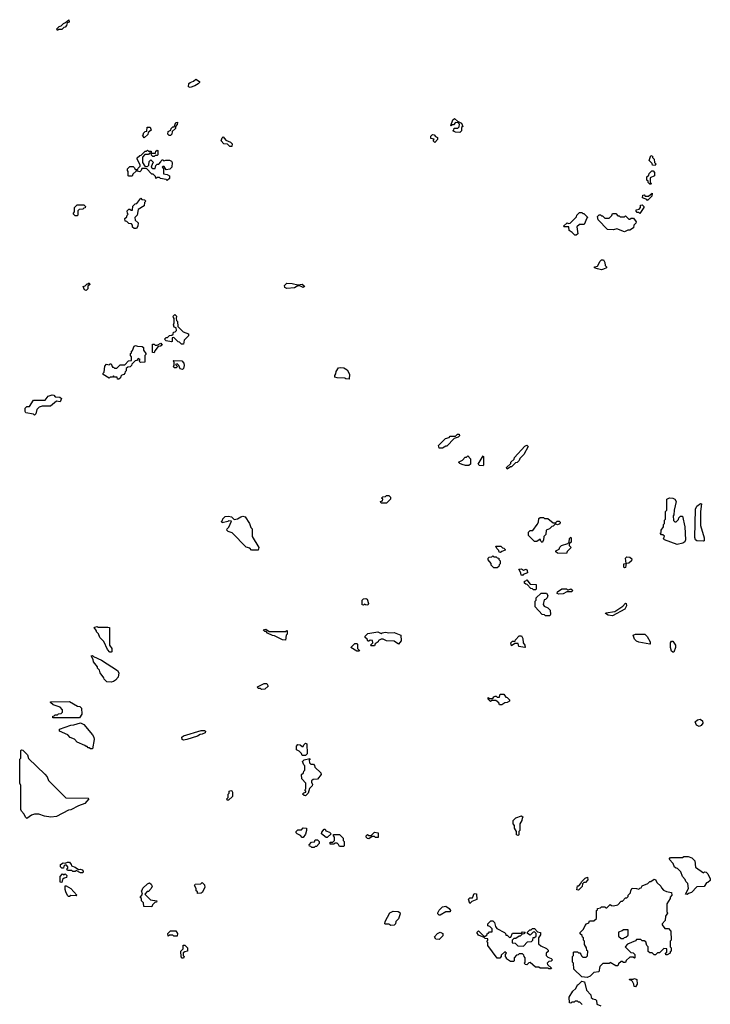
# Model space of a CAD drawing. Extents: x 2708302 to 2968450, y 494490 to 722710.
# Tile 40 of 256: x 2770560 to 2776858, y 626540 to 635518. Entities that reach past the tile are written whole.
import ezdxf

# ---------------------------------------------------------------- set-up
doc = ezdxf.new("R2010")
doc.units = 0

msp = doc.modelspace()

# ---------------------------------------------------------------- linework, layer by layer
at = {"layer": '0CON20XD'}
for points in [[(2770905, 635420), (2770900, 635435), (2770920, 635455), (2770938.3, 635461.7), (2770960, 635485), (2770978.3, 635491.7), (2771008.3, 635518.3), (2771010, 635495), (2770991.7, 635488.3), (2770987.5, 635465), (2770975, 635450), (2770961.7, 635448.3), (2770945, 635430), (2770915, 635430), (2770905, 635420)], [(2772115, 634900), (2772100, 634905), (2772103.8, 634935), (2772115, 634946.7), (2772143.6, 634956.4), (2772165, 634977.5), (2772200, 634955), (2772200, 634945), (2772187, 634933), (2772157.5, 634915), (2772115, 634900)], [(2774575, 634490), (2774535, 634492.5), (2774510, 634505), (2774518.3, 634511.7), (2774521.7, 634528.3), (2774555, 634530), (2774568.3, 634541.7), (2774570, 634565), (2774558.3, 634578.3), (2774535, 634580), (2774515, 634560), (2774505, 634560), (2774495, 634550), (2774490, 634555), (2774510, 634605), (2774525, 634617.5), (2774551.7, 634591.7), (2774590, 634575), (2774600, 634545), (2774590, 634535), (2774590, 634505), (2774575, 634490)], [(2771695, 634440), (2771680, 634465), (2771688.3, 634471.7), (2771690, 634485), (2771705, 634500), (2771718.3, 634501.7), (2771721.7, 634538.3), (2771748.3, 634538.3), (2771758.3, 634511.7), (2771731.7, 634488.3), (2771728.3, 634471.7), (2771695, 634440)], [(2771935, 634462.5), (2771923, 634463), (2771910, 634475), (2771915, 634500), (2771938.3, 634511.7), (2771940, 634525), (2771955, 634540), (2771968.3, 634541.7), (2771985, 634580), (2772000, 634585), (2771996.1, 634563.9), (2771980, 634545), (2771980, 634525), (2771951.7, 634498.3), (2771947.5, 634475), (2771935, 634462.5)], [(2772475, 634362.5), (2772455, 634382.5), (2772422.5, 634385), (2772396.7, 634415), (2772405, 634440), (2772415, 634450), (2772440, 634420), (2772483, 634403), (2772497.5, 634385), (2772495, 634363.3), (2772475, 634362.5)], [(2774345, 634400), (2774330, 634415), (2774338.3, 634428.3), (2774310, 634435), (2774310, 634455), (2774325, 634470), (2774338.3, 634468.3), (2774351.7, 634451.7), (2774370, 634445), (2774370, 634425), (2774345, 634400)], [(2771905, 634052.5), (2771895, 634060), (2771845, 634070), (2771835, 634080), (2771815, 634080), (2771801.7, 634071.7), (2771798.3, 634088.3), (2771778.3, 634108.3), (2771765, 634110), (2771715, 634160), (2771675, 634160), (2771668.3, 634141.7), (2771655, 634130), (2771625, 634140), (2771591.7, 634108.3), (2771585, 634090), (2771555, 634090), (2771550, 634095), (2771550, 634135), (2771543, 634143), (2771543, 634157), (2771565, 634180), (2771595, 634180), (2771608.3, 634168.3), (2771611.7, 634151.7), (2771638.3, 634151.7), (2771640, 634165), (2771658.3, 634181.7), (2771660, 634195), (2771630, 634245), (2771631.7, 634258.3), (2771655, 634280), (2771668.3, 634281.7), (2771705, 634320), (2771715, 634320), (2771725, 634330), (2771735, 634320), (2771758.3, 634318.3), (2771760, 634300), (2771798.3, 634301.7), (2771801.7, 634318.3), (2771815, 634330), (2771820, 634325), (2771820, 634285), (2771815, 634280), (2771795, 634280), (2771785, 634270), (2771775, 634270), (2771761.7, 634281.7), (2771760, 634300), (2771745, 634300), (2771735, 634290), (2771701.7, 634288.3), (2771680, 634265), (2771680, 634215), (2771701.7, 634181.7), (2771725, 634180), (2771738.3, 634191.7), (2771740, 634225), (2771755, 634240), (2771780, 634215), (2771771.7, 634208.3), (2771760, 634175), (2771775, 634160), (2771795, 634160), (2771801.7, 634188.3), (2771815, 634200), (2771828.3, 634201.7), (2771848.3, 634221.7), (2771855, 634240), (2771865, 634240), (2771875, 634230), (2771892.5, 634237.5), (2771925, 634237.5), (2771945, 634227.5), (2771950, 634215), (2771947.5, 634175), (2771930, 634155), (2771895, 634150), (2771878.3, 634178.3), (2771865, 634180), (2771860, 634175), (2771870, 634165), (2771871.7, 634111.7), (2771905, 634107.5), (2771926.7, 634095), (2771925, 634070), (2771905, 634052.5)], [(2776355, 634190), (2776331.7, 634191.7), (2776328.3, 634208.3), (2776300, 634235), (2776315, 634280), (2776330, 634275), (2776331.7, 634261.7), (2776347, 634247), (2776350, 634215), (2776360, 634205), (2776355, 634190)], [(2776315, 634020), (2776305, 634020), (2776290, 634035), (2776290, 634045), (2776280, 634055), (2776280, 634085), (2776298.3, 634101.7), (2776300, 634115), (2776311.7, 634128.3), (2776325, 634140), (2776335, 634140), (2776350, 634125), (2776350, 634095), (2776310, 634075), (2776310, 634035), (2776320, 634025), (2776315, 634020)], [(2771625, 633613.3), (2771605, 633613.3), (2771590, 633625), (2771590, 633645), (2771578.3, 633658.3), (2771555, 633660), (2771538.3, 633678.3), (2771521.7, 633681.7), (2771520, 633705), (2771538.3, 633721.7), (2771540, 633735), (2771550, 633745), (2771542.5, 633752.5), (2771540, 633775), (2771555, 633790), (2771565, 633790), (2771575, 633780), (2771588.3, 633781.7), (2771591.7, 633818.3), (2771611.7, 633838.3), (2771628.3, 633841.7), (2771665, 633890), (2771675, 633880), (2771697, 633877), (2771710, 633865), (2771698.3, 633851.7), (2771695, 633820), (2771641.7, 633788.3), (2771630, 633735), (2771610, 633715), (2771611.7, 633691.7), (2771640, 633665), (2771637.5, 633635), (2771625, 633613.3)], [(2776285, 633870), (2776278.3, 633878.3), (2776240, 633895), (2776241.7, 633918.3), (2776255, 633920), (2776265, 633910), (2776295, 633910), (2776327, 633937), (2776325, 633910), (2776285, 633870)], [(2771085, 633730), (2771065, 633730), (2771050, 633745), (2771050, 633755), (2771060, 633765), (2771060, 633805), (2771085, 633830), (2771145, 633830), (2771160, 633815), (2771158.3, 633801.7), (2771145, 633800), (2771135, 633790), (2771101.7, 633788.3), (2771090, 633775), (2771090, 633735), (2771085, 633730)], [(2776215, 633750), (2776205, 633760), (2776191.7, 633761.7), (2776181.7, 633771.7), (2776180, 633785), (2776208.3, 633791.7), (2776220, 633805), (2776221.7, 633828.3), (2776235, 633830), (2776250, 633815), (2776250, 633805), (2776215, 633750)], [(2775635, 633552.5), (2775623, 633553), (2775598.3, 633578.3), (2775570, 633595), (2775568.3, 633628.3), (2775525, 633630), (2775520, 633635), (2775553, 633667), (2775565, 633660), (2775578.3, 633661.7), (2775638.3, 633721.7), (2775640, 633735), (2775665, 633760), (2775685, 633760), (2775695, 633750), (2775705, 633750), (2775740, 633715), (2775731.7, 633708.3), (2775708.3, 633651.7), (2775665, 633650), (2775641.7, 633628.3), (2775650, 633565), (2775635, 633552.5)], [(2776075, 633582.5), (2776005, 633610), (2775975, 633603.3), (2775920, 633605), (2775833.6, 633693.6), (2775830, 633725), (2775845, 633740), (2775855, 633740), (2775865, 633730), (2775875, 633730), (2775895, 633710), (2775935, 633710), (2775958.3, 633731.7), (2775965, 633750), (2775995, 633750), (2776015, 633730), (2776025, 633730), (2776035, 633720), (2776075, 633720), (2776085, 633730), (2776115, 633700), (2776125, 633700), (2776135, 633710), (2776158.3, 633708.3), (2776180, 633675), (2776178.3, 633661.7), (2776160, 633645), (2776158.3, 633621.7), (2776125, 633600), (2776105, 633600), (2776075, 633582.5)], [(2775865, 633237.5), (2775830, 633245), (2775800, 633255), (2775800, 633265), (2775828.3, 633271.7), (2775852.5, 633315), (2775865, 633327.5), (2775885, 633330), (2775896.7, 633305), (2775898.3, 633278.3), (2775910, 633265), (2775910, 633255), (2775885, 633243.3), (2775865, 633237.5)], [(2771165, 633050), (2771150, 633055), (2771140, 633085), (2771158.3, 633091.7), (2771175, 633110), (2771185, 633110), (2771195, 633120), (2771200, 633105), (2771181.7, 633088.3), (2771180, 633065), (2771165, 633050)], [(2772995, 633066.2), (2772976.7, 633075), (2772974.4, 633095), (2772995, 633116.7), (2773043.6, 633113.6), (2773095, 633100), (2773135, 633106.7), (2773155, 633090), (2773156.1, 633083.9), (2773145, 633077.5), (2773115, 633090), (2773095, 633090), (2773065, 633073.8), (2772995, 633066.2)], [(2772055, 632560), (2772035, 632560), (2772018.3, 632578.3), (2772005, 632580), (2771965, 632620), (2771951.7, 632618.3), (2771950, 632585), (2771945, 632580), (2771895, 632590), (2771880, 632605), (2771895, 632620), (2771908.3, 632621.7), (2771925, 632640), (2771948.3, 632641.7), (2771958.3, 632651.7), (2771961.7, 632668.3), (2771978.3, 632671.7), (2771990, 632685), (2771988.3, 632708.3), (2771970, 632715), (2771962.5, 632735), (2771970, 632755), (2771970, 632795), (2771961.7, 632801.7), (2771960, 632815), (2771975, 632830), (2771990, 632815), (2771987.5, 632795), (2771990, 632775), (2772000, 632765), (2772001.7, 632721.7), (2772051.7, 632671.7), (2772100, 632655), (2772100, 632635), (2772060, 632595), (2772055, 632560)], [(2771465, 632240), (2771451.7, 632241.7), (2771448.3, 632258.3), (2771425, 632260), (2771415, 632270), (2771405, 632260), (2771385, 632260), (2771375, 632250), (2771321.7, 632281.7), (2771320, 632295), (2771330, 632305), (2771335, 632360), (2771353, 632377), (2771375, 632370), (2771385, 632380), (2771395, 632380), (2771405, 632350), (2771415, 632350), (2771425, 632340), (2771445, 632340), (2771475, 632370), (2771518.3, 632371.7), (2771551.7, 632408.3), (2771578.3, 632411.7), (2771580, 632445), (2771570, 632455), (2771570, 632475), (2771578.3, 632481.7), (2771580, 632495), (2771588.3, 632501.7), (2771605, 632540), (2771615, 632547.5), (2771635, 632540), (2771678.3, 632538.3), (2771688.3, 632528.3), (2771690, 632505), (2771710, 632475), (2771710, 632465), (2771700, 632455), (2771700, 632395), (2771661.7, 632391.7), (2771650, 632405), (2771658.3, 632418.3), (2771641.7, 632428.3), (2771628.3, 632411.7), (2771611.7, 632408.3), (2771581.7, 632378.3), (2771580, 632365), (2771568.3, 632351.7), (2771545, 632350), (2771531.7, 632338.3), (2771530, 632315), (2771521.7, 632308.3), (2771520, 632295), (2771508.3, 632281.7), (2771491.7, 632278.3), (2771481.7, 632268.3), (2771478.3, 632251.7), (2771465, 632240)], [(2771785, 632480), (2771770, 632485), (2771771.7, 632558.3), (2771785, 632560), (2771795, 632550), (2771815, 632550), (2771848.3, 632568.3), (2771858.3, 632551.7), (2771845, 632540), (2771821.7, 632538.3), (2771791.7, 632498.3), (2771785, 632480)], [(2772045, 632327.5), (2772022.5, 632335), (2772010, 632365), (2771995, 632380), (2771980, 632375), (2772000, 632355), (2771987, 632343), (2771970, 632345), (2771963.3, 632355), (2771970, 632365), (2771970, 632395), (2771960, 632405), (2771965, 632410), (2772038.3, 632408.3), (2772055.9, 632385.9), (2772061.2, 632365), (2772053.6, 632336.4), (2772045, 632327.5)], [(2773565, 632240), (2773535, 632242.5), (2773525, 632250), (2773455, 632252.5), (2773435, 632260), (2773432.5, 632275), (2773441.7, 632288.3), (2773445, 632310), (2773466.7, 632343.3), (2773485, 632348), (2773515, 632344), (2773547.5, 632325), (2773567.5, 632285), (2773565, 632240)], [(2770695, 631912.5), (2770685, 631920), (2770615, 631932.5), (2770610, 631945), (2770610, 631975), (2770625, 631990), (2770648.3, 631991.7), (2770685, 632047.5), (2770791.7, 632048.3), (2770820, 632085), (2770855, 632096.7), (2770870, 632095), (2770885, 632080), (2770927, 632077), (2770940, 632065), (2770930, 632035), (2770895, 632040), (2770840, 631995), (2770766.1, 631993.9), (2770736.2, 631983.8), (2770717.5, 631962.5), (2770707.5, 631925), (2770695, 631912.5)], [(2774415, 631610), (2774385, 631612.5), (2774380, 631635), (2774441.7, 631698.3), (2774475, 631710), (2774485, 631720), (2774535, 631720), (2774551.7, 631738.3), (2774568.3, 631738.3), (2774570, 631725), (2774558.3, 631711.7), (2774521.7, 631698.3), (2774455, 631630), (2774445, 631630), (2774415, 631610)], [(2775005, 631420), (2775000, 631435), (2775038.3, 631471.7), (2775040, 631485), (2775068.3, 631511.7), (2775072.5, 631525), (2775165, 631630), (2775185, 631640), (2775196.2, 631625), (2775156.7, 631555), (2775121.7, 631518.3), (2775115, 631500), (2775095, 631480), (2775081.7, 631478.3), (2775045, 631440), (2775035, 631440), (2775005, 631420)], [(2774655, 631453.3), (2774623.9, 631453.9), (2774595, 631462.5), (2774575, 631470), (2774560, 631485), (2774598.3, 631501.7), (2774621.7, 631528.3), (2774635, 631530), (2774645, 631540), (2774670, 631515), (2774670, 631465), (2774655, 631453.3)], [(2774785, 631450), (2774753.6, 631453.6), (2774740, 631465), (2774785, 631540), (2774790, 631535), (2774790, 631455), (2774785, 631450)], [(2773905, 631110), (2773855, 631110), (2773850, 631125), (2773868.3, 631131.7), (2773870, 631145), (2773860, 631155), (2773871.7, 631168.3), (2773895, 631170), (2773905, 631180), (2773925, 631180), (2773940, 631165), (2773940, 631145), (2773905, 631110)], [(2776555, 630734.3), (2776440, 630775), (2776430, 630785), (2776438.3, 630808.3), (2776425, 630820), (2776411.7, 630821.7), (2776400, 630835), (2776408.3, 630841.7), (2776410, 630865), (2776430, 630895), (2776430, 630915), (2776440, 630925), (2776440, 630955), (2776450, 630965), (2776450, 631035), (2776460, 631045), (2776460, 631145), (2776485, 631157.5), (2776515, 631156.7), (2776535, 631147.5), (2776545.9, 631125.9), (2776527.5, 631045), (2776526.4, 631003.6), (2776520, 630995), (2776521.7, 630951.7), (2776535, 630940), (2776545, 630940), (2776568.3, 630961.7), (2776570, 630975), (2776585, 630990), (2776605, 630990), (2776626.2, 630895), (2776630, 630775), (2776623.9, 630756.1), (2776605.5, 630744.5), (2776555, 630734.3)], [(2776795, 630762.5), (2776735, 630766.2), (2776723.8, 630775), (2776716.1, 630796.1), (2776722, 631055), (2776735, 631083.8), (2776767, 631107), (2776776.2, 631105), (2776766.7, 631035), (2776767.5, 630905), (2776800, 630795), (2776800, 630765), (2776795, 630762.5)], [(2772735, 630680), (2772675, 630680), (2772658.3, 630698.3), (2772625, 630710), (2772498.3, 630838.3), (2772461.7, 630851.7), (2772450, 630865), (2772452.5, 630875), (2772468.3, 630891.7), (2772490, 630945), (2772465, 630950), (2772457, 630943), (2772405, 630930), (2772400, 630945), (2772408.3, 630951.7), (2772411.7, 630968.3), (2772433, 630987), (2772465, 630992.5), (2772490, 630985), (2772515, 630960), (2772545, 630966.2), (2772575, 630986), (2772595, 630991.2), (2772617.5, 630985), (2772656.7, 630925), (2772668.3, 630888.3), (2772680, 630875), (2772680, 630805), (2772740, 630705), (2772735, 630680)], [(2775325, 630750), (2775311.7, 630761.7), (2775305, 630780), (2775275, 630760), (2775255, 630760), (2775200, 630815), (2775200, 630845), (2775215, 630860), (2775238.3, 630861.7), (2775280, 630915), (2775290, 630935), (2775295, 630970), (2775305, 630980), (2775335, 630980), (2775345, 630970), (2775375, 630970), (2775425, 630930), (2775445, 630930), (2775460, 630945), (2775480, 630945), (2775487.5, 630935), (2775485, 630922.5), (2775465, 630913.3), (2775445, 630920), (2775425, 630900), (2775411.7, 630898.3), (2775390, 630875), (2775360, 630865), (2775357, 630823), (2775340, 630805), (2775337, 630773), (2775325, 630750)], [(2775545, 630650), (2775465, 630652.5), (2775450, 630665), (2775450, 630675), (2775478.3, 630691.7), (2775485, 630710), (2775500, 630725), (2775558.3, 630741.7), (2775570, 630755), (2775573, 630787), (2775585, 630800), (2775590, 630795), (2775590, 630755), (2775571.7, 630738.3), (2775570, 630725), (2775590, 630705), (2775551.7, 630668.3), (2775545, 630650)], [(2774945, 630660), (2774931.7, 630661.7), (2774928.3, 630678.3), (2774910, 630695), (2774901.7, 630718.3), (2774947, 630717), (2774961.7, 630701.7), (2774975, 630700), (2774988.3, 630688.3), (2774988.3, 630681.7), (2774955, 630670), (2774945, 630660)], [(2774915, 630520), (2774885, 630520), (2774860, 630545), (2774858.3, 630558.3), (2774833, 630593), (2774833, 630607), (2774841.7, 630618.3), (2774865, 630620), (2774875, 630630), (2774885, 630620), (2774905, 630620), (2774915, 630610), (2774928.3, 630608.3), (2774930, 630595), (2774940, 630585), (2774940, 630555), (2774931.7, 630548.3), (2774928.3, 630531.7), (2774915, 630520)], [(2776075, 630520), (2776070, 630525), (2776070, 630555), (2776090, 630560), (2776082.7, 630607.3), (2776095, 630620), (2776125, 630616), (2776141.7, 630601.7), (2776140, 630585), (2776115, 630564), (2776090, 630560), (2776085, 630523.3), (2776075, 630520)], [(2775145, 630450), (2775131.7, 630451.7), (2775130, 630475), (2775111.7, 630508.3), (2775135, 630510), (2775155, 630500), (2775177.5, 630507.5), (2775187, 630497), (2775190, 630475), (2775151.7, 630458.3), (2775145, 630450)], [(2775265, 630320), (2775245, 630320), (2775235, 630330), (2775221.7, 630331.7), (2775188.3, 630368.3), (2775175, 630370), (2775161.7, 630381.7), (2775161.7, 630398.3), (2775175, 630400), (2775185, 630410), (2775215, 630370), (2775268.3, 630368.3), (2775270, 630325), (2775265, 630320)], [(2775395, 630082.5), (2775355, 630082.5), (2775345, 630090), (2775323, 630093), (2775260, 630165), (2775260, 630215), (2775270, 630225), (2775270, 630245), (2775315, 630290), (2775365, 630290), (2775377, 630267), (2775370, 630245), (2775355, 630230), (2775341.7, 630228.3), (2775332.5, 630185), (2775341.7, 630171.7), (2775375, 630156.7), (2775396.7, 630135), (2775400, 630095), (2775395, 630082.5)], [(2775475, 630280), (2775462.5, 630285), (2775465, 630300), (2775505, 630327.5), (2775545, 630330), (2775555, 630320), (2775565, 630320), (2775585, 630330), (2775600, 630315), (2775595, 630300), (2775548.3, 630301.7), (2775515, 630282.5), (2775475, 630280)], [(2773735, 630180), (2773713, 630183), (2773705, 630190), (2773695, 630180), (2773681.7, 630181.7), (2773683.3, 630225), (2773695, 630237.5), (2773715, 630240), (2773727.5, 630235), (2773740, 630195), (2773735, 630180)], [(2775965, 630081.4), (2775927.3, 630087.3), (2775902.5, 630105), (2775905, 630110), (2775987.7, 630122.3), (2776058.8, 630171.2), (2776085, 630197.5), (2776090, 630195), (2776093.3, 630175), (2776077.7, 630142.3), (2775965, 630081.4)], [(2771395, 629750), (2771381.7, 629751.7), (2771360, 629775), (2771328.3, 629848.3), (2771290, 629885), (2771278.3, 629918.3), (2771260, 629935), (2771260, 629945), (2771240, 629975), (2771245, 629980), (2771265, 629986), (2771275, 629980), (2771365, 629980), (2771380, 629975), (2771380, 629815), (2771400, 629785), (2771400, 629755), (2771395, 629750)], [(2772985, 629860), (2772955, 629862.5), (2772885, 629900), (2772865, 629902.5), (2772820, 629925), (2772808.3, 629938.3), (2772795, 629940), (2772780, 629955), (2772805, 629960), (2772835, 629940), (2772985, 629940), (2772995, 629950), (2773000, 629945), (2773000, 629915), (2772990, 629905), (2772985, 629860)], [(2773795, 629810), (2773765, 629810), (2773760, 629815), (2773780, 629835), (2773778.3, 629858.3), (2773755, 629860), (2773745, 629850), (2773735, 629850), (2773728.3, 629868.3), (2773710, 629885), (2773711.7, 629898.3), (2773735, 629920), (2773825, 629937.5), (2773855, 629920), (2773865, 629927.5), (2773895, 629932.5), (2773925, 629927.5), (2773975, 629930), (2774037, 629907), (2774040, 629855), (2774015, 629822.5), (2773975, 629850), (2773905, 629853.3), (2773875, 629870), (2773855, 629870), (2773831.7, 629858.3), (2773830, 629845), (2773801.7, 629828.3), (2773795, 629810)], [(2773655, 629760), (2773635, 629760), (2773580, 629795), (2773615, 629830), (2773635, 629830), (2773640, 629825), (2773640, 629785), (2773660, 629765), (2773655, 629760)], [(2775165, 629792.5), (2775111.7, 629801.7), (2775105, 629830), (2775075, 629830), (2775045, 629810), (2775040, 629835), (2775055, 629850), (2775078.3, 629851.7), (2775080, 629865), (2775115, 629900), (2775135, 629900), (2775147.5, 629875), (2775150, 629835), (2775167.5, 629815), (2775170, 629795), (2775165, 629792.5)], [(2776305, 629822.5), (2776205, 629842.5), (2776185, 629852.5), (2776165, 629870), (2776153.3, 629905), (2776176.4, 629916.4), (2776260, 629915), (2776283, 629893), (2776310, 629845), (2776310, 629825), (2776305, 629822.5)], [(2776525, 629750), (2776515, 629750), (2776505, 629760), (2776493.9, 629793.9), (2776493.9, 629836.1), (2776505, 629850), (2776515, 629850), (2776540, 629815), (2776540, 629795), (2776525, 629750)], [(2771395, 629477.5), (2771355, 629480), (2771330, 629505), (2771328.3, 629518.3), (2771293, 629563), (2771288.3, 629588.3), (2771270, 629605), (2771268.3, 629618.3), (2771233, 629663), (2771230, 629685), (2771211.7, 629718.3), (2771225, 629720), (2771231.7, 629711.7), (2771305, 629677.5), (2771453, 629583), (2771463.6, 629563.6), (2771456.6, 629523.4), (2771435, 629496.7), (2771415, 629483.8), (2771395, 629477.5)], [(2772765, 629410), (2772755, 629420), (2772735, 629420), (2772730, 629435), (2772790, 629465), (2772815, 629466.7), (2772825, 629440), (2772795, 629412.5), (2772765, 629410)], [(2770861.7, 629151.7), (2770861.7, 629168.3), (2770875, 629170), (2770885, 629180), (2770905, 629180), (2770915, 629190), (2770938.3, 629191.7), (2770950, 629205), (2770950, 629225), (2770928.3, 629248.3), (2770865, 629270), (2770841.7, 629291.7), (2770841.7, 629298.3), (2771015, 629300), (2771088.3, 629258.3), (2771107.5, 629255), (2771125, 629240), (2771125.7, 629185.7), (2771105, 629152.5), (2770861.7, 629151.7)], [(2774955, 629270), (2774935, 629270), (2774928.3, 629288.3), (2774901.7, 629311.7), (2774865, 629310), (2774851.7, 629301.7), (2774831.7, 629321.7), (2774831.7, 629338.3), (2774845, 629330), (2774875, 629330), (2774882.5, 629345), (2774895, 629350), (2774905, 629350), (2774915, 629340), (2774935, 629340), (2774942.5, 629367.5), (2774975, 629366.7), (2774991.7, 629341.7), (2775005, 629337.5), (2775027.5, 629315), (2775027.5, 629305), (2775005, 629292.5), (2774985, 629290), (2774955, 629270)], [(2776755, 629072.5), (2776732.5, 629085), (2776720, 629115), (2776740, 629135), (2776765, 629140), (2776787.5, 629125), (2776790, 629105), (2776775, 629082.5), (2776755, 629072.5)], [(2771225, 628870), (2771205, 628870), (2771195, 628880), (2771185, 628880), (2771175, 628890), (2771165, 628890), (2771155, 628900), (2771085, 628930), (2771058.3, 628958.3), (2771021.7, 628971.7), (2770998.3, 628998.3), (2770921.7, 629031.7), (2770921.7, 629048.3), (2771025, 629086.7), (2771055, 629087.5), (2771113.6, 629106.4), (2771145, 629091.2), (2771225, 628997.5), (2771235.7, 628975), (2771238.6, 628955), (2771225, 628870)], [(2772055, 628950), (2772042.5, 628955), (2772040, 628975), (2772055, 628987.5), (2772215, 629036.2), (2772245, 629037.5), (2772255, 629030), (2772250, 629015), (2772225, 629002.5), (2772205, 629000), (2772180, 628985), (2772085, 628953.3), (2772055, 628950)], [(2770625, 628233.8), (2770613.3, 628245), (2770600, 628275), (2770575, 628300), (2770570, 628315), (2770570, 628535), (2770560, 628555), (2770560, 628775), (2770570, 628785), (2770570, 628855), (2770575, 628860), (2770588.3, 628858.3), (2770630, 628815), (2770641.7, 628781.7), (2770788.3, 628638.3), (2770810, 628615), (2770821.7, 628581.7), (2770981.7, 628421.7), (2771185, 628420), (2771190, 628415), (2771155, 628370), (2771095, 628350), (2771025, 628312.5), (2771005, 628310), (2770895, 628252.5), (2770845, 628246.7), (2770785, 628255.7), (2770735, 628274.4), (2770695, 628274.4), (2770666.5, 628263.5), (2770625, 628233.8)], [(2773165, 628810), (2773135, 628810), (2773128.3, 628828.3), (2773108.3, 628848.3), (2773085, 628860), (2773083.3, 628895), (2773095, 628910), (2773117, 628907), (2773135, 628890), (2773145, 628890), (2773150, 628905), (2773165, 628920), (2773177.5, 628915), (2773180, 628825), (2773165, 628810)], [(2773165, 628442.5), (2773153.3, 628443.3), (2773140, 628455), (2773151.7, 628468.3), (2773170, 628475), (2773170, 628485), (2773160, 628495), (2773170, 628505), (2773170, 628555), (2773132.5, 628595), (2773130, 628635), (2773148.3, 628651.7), (2773150, 628665), (2773160, 628675), (2773160, 628715), (2773150, 628725), (2773140, 628755), (2773155, 628770), (2773205, 628780), (2773210, 628775), (2773200, 628765), (2773201.7, 628741.7), (2773215, 628730), (2773238.3, 628728.3), (2773248.3, 628718.3), (2773251.7, 628701.7), (2773305, 628650), (2773310, 628635), (2773275, 628592.5), (2773235, 628590), (2773221.7, 628578.3), (2773220, 628565), (2773230, 628545), (2773227, 628533), (2773201.7, 628508.3), (2773190, 628465), (2773165, 628442.5)], [(2772465, 628400), (2772451.7, 628401.7), (2772450, 628415), (2772460, 628425), (2772460, 628455), (2772470, 628465), (2772470, 628485), (2772485, 628490), (2772495, 628486.7), (2772500, 628475), (2772500, 628435), (2772465, 628400)], [(2775105, 628080), (2775090, 628085), (2775090, 628115), (2775072.5, 628145), (2775071.7, 628171.7), (2775060, 628185), (2775060, 628215), (2775085, 628240), (2775135, 628260), (2775150, 628245), (2775141.7, 628238.3), (2775140, 628215), (2775120, 628185), (2775120, 628125), (2775110, 628115), (2775110, 628085), (2775105, 628080)], [(2773145, 628060), (2773135, 628060), (2773120, 628080), (2773090, 628095), (2773080, 628105), (2773080, 628115), (2773095, 628130), (2773128.3, 628131.7), (2773145, 628150), (2773175, 628147.5), (2773176.7, 628125), (2773165, 628090), (2773145, 628060)], [(2773365, 628060), (2773355, 628060), (2773312.5, 628095), (2773315, 628110), (2773335, 628137.5), (2773345, 628137.5), (2773351.7, 628121.7), (2773385, 628110), (2773400, 628095), (2773365, 628060)], [(2773245, 627970), (2773225, 627970), (2773215, 627980), (2773201.7, 627981.7), (2773200, 627995), (2773221.7, 628018.3), (2773248.3, 628021.7), (2773255, 628040), (2773275, 628040), (2773290, 628025), (2773290, 628005), (2773265, 627980), (2773255, 627980), (2773245, 627970)], [(2773515, 627980), (2773475, 627980), (2773468.3, 627998.3), (2773455, 628010), (2773435, 628010), (2773425, 628000), (2773391.7, 628001.7), (2773391.7, 628018.3), (2773415, 628020), (2773430, 628035), (2773430, 628065), (2773420, 628075), (2773421.7, 628088.3), (2773475, 628087.5), (2773510, 628055), (2773510, 628035), (2773520, 628025), (2773520, 627985), (2773515, 627980)], [(2773745, 628050), (2773731.7, 628051.7), (2773720, 628065), (2773720, 628075), (2773731.7, 628088.3), (2773745, 628080), (2773765, 628080), (2773795, 628110), (2773827.5, 628105), (2773828.3, 628061.7), (2773805, 628060), (2773795, 628070), (2773775, 628070), (2773745, 628050)], [(2776645, 627540), (2776630, 627545), (2776660, 627595), (2776651.7, 627641.7), (2776635, 627660), (2776628.3, 627678.3), (2776602.5, 627705), (2776588.3, 627748.3), (2776558.3, 627778.3), (2776545, 627780), (2776531.7, 627791.7), (2776520, 627825), (2776483, 627863), (2776495, 627877.5), (2776605, 627880), (2776615, 627887.5), (2776655, 627887.5), (2776690, 627875), (2776717, 627847), (2776721.7, 627791.7), (2776795, 627740), (2776805, 627747.5), (2776820, 627745), (2776835, 627730), (2776857.5, 627685), (2776855, 627670), (2776835, 627650), (2776821.7, 627648.3), (2776800, 627615), (2776735, 627610), (2776685, 627560), (2776658.3, 627551.7), (2776645, 627540)], [(2771115, 627737.5), (2771075, 627760), (2771065, 627752.5), (2771045, 627752.5), (2771035, 627760), (2770995, 627760), (2770990, 627775), (2770998.3, 627781.7), (2771000, 627795), (2770988.3, 627808.3), (2770971.7, 627808.3), (2770961.7, 627798.3), (2770958.3, 627781.7), (2770945, 627780), (2770932.5, 627795), (2770932.5, 627815), (2770955, 627830), (2770975, 627827.5), (2770995, 627836.7), (2771015, 627836.7), (2771030, 627815), (2771031.7, 627801.7), (2771065, 627790), (2771095, 627770), (2771115, 627772.5), (2771130, 627765), (2771140, 627755), (2771135, 627740), (2771115, 627737.5)], [(2770945, 627650), (2770930, 627655), (2770930, 627705), (2770951.7, 627728.3), (2770965, 627720), (2770975, 627730), (2770990, 627715), (2770987.5, 627695), (2770965, 627690), (2770951.7, 627678.3), (2770945, 627650)], [(2775735, 626783.3), (2775685, 626790), (2775611.7, 626861.7), (2775610, 626915), (2775600, 626925), (2775600, 626975), (2775610, 626985), (2775610, 627015), (2775615, 627020), (2775645, 627020), (2775655, 627010), (2775668.3, 627008.3), (2775678.3, 626998.3), (2775681.7, 626981.7), (2775695, 626970), (2775725, 626970), (2775738.3, 626981.7), (2775740, 627025), (2775731.7, 627031.7), (2775730, 627055), (2775710, 627085), (2775710, 627115), (2775700, 627125), (2775700, 627145), (2775691.7, 627151.7), (2775688.3, 627168.3), (2775671.7, 627181.7), (2775670, 627195), (2775700, 627225), (2775715, 627260), (2775730, 627275), (2775748.3, 627281.7), (2775755, 627300), (2775795, 627300), (2775818.3, 627321.7), (2775820, 627395), (2775828.3, 627401.7), (2775830, 627415), (2775855, 627420), (2775865, 627430), (2775895, 627430), (2775905, 627420), (2775915, 627420), (2775945, 627450), (2775955, 627440), (2775975, 627437.5), (2776013, 627447), (2776045, 627480), (2776058.3, 627481.7), (2776085, 627510), (2776095, 627510), (2776108.3, 627521.7), (2776110, 627535), (2776130, 627555), (2776133, 627577), (2776145, 627600), (2776185, 627597.5), (2776205, 627590), (2776215, 627600), (2776228.3, 627601.7), (2776235, 627620), (2776288.3, 627641.7), (2776305, 627660), (2776315, 627660), (2776345, 627680), (2776358.3, 627678.3), (2776370.7, 627650.7), (2776406.4, 627616.4), (2776411.7, 627601.7), (2776431.7, 627581.7), (2776458.3, 627568.3), (2776505, 627560), (2776507.5, 627535), (2776491.7, 627518.3), (2776490, 627505), (2776460, 627455), (2776460, 627385), (2776467.5, 627372.5), (2776450, 627345), (2776447, 627303), (2776420, 627275), (2776420, 627265), (2776441.7, 627231.7), (2776475, 627230), (2776497, 627207), (2776500, 627125), (2776490, 627115), (2776490, 627065), (2776500, 627055), (2776500, 627025), (2776491.7, 627018.3), (2776490, 627005), (2776465, 626990), (2776451.7, 626991.7), (2776450, 627005), (2776460, 627015), (2776460, 627045), (2776435, 627050), (2776395, 627010), (2776375, 627010), (2776358.3, 626991.7), (2776345, 626990), (2776328.3, 627008.3), (2776305, 627010), (2776291.7, 627021.7), (2776290, 627065), (2776280, 627075), (2776268.3, 627108.3), (2776255, 627120), (2776235, 627120), (2776225, 627130), (2776185, 627130), (2776175, 627120), (2776101.7, 627088.3), (2776080, 627065), (2776131.7, 627011.7), (2776155, 627010), (2776170, 626995), (2776170, 626965), (2776165, 626960), (2776155, 626970), (2776125, 626970), (2776091.7, 626938.3), (2776085, 626920), (2776065, 626920), (2776055, 626930), (2776045, 626930), (2776021.7, 626908.3), (2776015, 626890), (2775995, 626890), (2775945, 626920), (2775935, 626912.5), (2775878.3, 626911.7), (2775850, 626885), (2775840, 626835), (2775795, 626830), (2775763, 626797), (2775735, 626783.3)], [(2775655, 627580), (2775640, 627585), (2775645, 627620), (2775658.3, 627621.7), (2775678.3, 627641.7), (2775681.7, 627658.3), (2775715, 627690), (2775738.3, 627698.3), (2775740, 627675), (2775718.3, 627651.7), (2775705, 627650), (2775691.7, 627638.3), (2775690, 627615), (2775655, 627580)], [(2771015, 627523.8), (2771004.1, 627524.1), (2770995, 627532.5), (2770980, 627565), (2770973.6, 627586.4), (2770975, 627620), (2770985, 627620), (2771025, 627597.5), (2771080, 627535), (2771075, 627530), (2771025, 627532.5), (2771015, 627523.8)], [(2771765, 627430), (2771691.7, 627431.7), (2771690, 627465), (2771670, 627485), (2771670, 627505), (2771660, 627515), (2771680, 627545), (2771670, 627575), (2771678.3, 627581.7), (2771681.7, 627598.3), (2771725, 627637.5), (2771745, 627646.7), (2771760, 627635), (2771767, 627617), (2771760, 627595), (2771735, 627570), (2771721.7, 627568.3), (2771700, 627545), (2771751.7, 627491.7), (2771810, 627485), (2771808.3, 627471.7), (2771791.7, 627468.3), (2771771.7, 627448.3), (2771765, 627430)], [(2772181.7, 627551.7), (2772180, 627565), (2772170, 627575), (2772170, 627595), (2772153.6, 627623.6), (2772160, 627635), (2772211.7, 627638.3), (2772225, 627650), (2772245, 627630), (2772247.5, 627605), (2772225, 627560), (2772215, 627552.5), (2772181.7, 627551.7)], [(2774665, 627460), (2774651.7, 627498.3), (2774665, 627510), (2774688.3, 627511.7), (2774705, 627550), (2774725, 627547.5), (2774730, 627495), (2774681.7, 627478.3), (2774665, 627460)], [(2774395, 627352.5), (2774383.6, 627353.6), (2774372.5, 627365), (2774372.5, 627375), (2774385, 627397.5), (2774415, 627427.5), (2774445, 627433.8), (2774476.7, 627415), (2774487.5, 627395), (2774486.4, 627383.6), (2774445, 627382.5), (2774395, 627352.5)], [(2773945, 627260), (2773925, 627270), (2773895, 627270), (2773890, 627275), (2773892.5, 627295), (2773936.4, 627373.6), (2773965, 627390), (2774010, 627385), (2774025, 627377.5), (2774030, 627365), (2774015, 627320), (2773990, 627295), (2773987.5, 627275), (2773975, 627262.5), (2773945, 627260)], [(2775405, 626862.5), (2775385, 626862.5), (2775375, 626870), (2775305, 626870), (2775295, 626880), (2775265, 626880), (2775215, 626920), (2775201.7, 626918.3), (2775185, 626900), (2775171.7, 626901.7), (2775160, 626915), (2775170, 626925), (2775170, 626965), (2775160, 626975), (2775158.3, 626988.3), (2775145, 627000), (2775115, 627000), (2775105, 626990), (2775091.7, 626988.3), (2775070, 626965), (2775070, 626935), (2775065, 626930), (2775035, 626930), (2775000, 626955), (2775000, 626965), (2774990, 626975), (2774990, 626995), (2775000, 627005), (2774985, 627020), (2774951.7, 626988.3), (2774950, 626975), (2774938.3, 626961.7), (2774915, 626960), (2774830, 627075), (2774830, 627105), (2774820, 627115), (2774830, 627125), (2774828.3, 627138.3), (2774805, 627140), (2774795, 627150), (2774745, 627170), (2774730, 627195), (2774745, 627210), (2774791.7, 627161.7), (2774805, 627160), (2774818.3, 627171.7), (2774825, 627190), (2774835, 627190), (2774845, 627200), (2774868.3, 627201.7), (2774868.3, 627228.3), (2774848.3, 627248.3), (2774830, 627255), (2774830, 627275), (2774855, 627300), (2774875, 627300), (2774890, 627285), (2774898.3, 627248.3), (2774910, 627230), (2774980, 627195), (2774990, 627185), (2774991.7, 627171.7), (2775005, 627170), (2775025, 627150), (2775038.3, 627151.7), (2775055, 627190), (2775135, 627190), (2775145, 627200), (2775168.3, 627198.3), (2775158.3, 627181.7), (2775141.7, 627178.3), (2775125, 627160), (2775115, 627160), (2775085, 627140), (2775065, 627140), (2775050, 627125), (2775051.7, 627101.7), (2775078.3, 627098.3), (2775101.7, 627071.7), (2775155, 627070), (2775191.7, 627108.3), (2775228.3, 627111.7), (2775240, 627125), (2775241.7, 627148.3), (2775255, 627150), (2775268.3, 627161.7), (2775270, 627185), (2775255, 627200), (2775241.7, 627198.3), (2775215, 627170), (2775190, 627185), (2775191.7, 627198.3), (2775211.7, 627218.3), (2775225, 627220), (2775235, 627230), (2775255, 627230), (2775281.7, 627201.7), (2775310, 627195), (2775310, 627175), (2775290, 627145), (2775291.7, 627091.7), (2775311.7, 627071.7), (2775365, 627050), (2775380, 627035), (2775378.3, 627021.7), (2775360, 627005), (2775360, 626985), (2775375, 626970), (2775407, 626957), (2775420, 626945), (2775407, 626933), (2775385, 626930), (2775370, 626915), (2775371.7, 626901.7), (2775408.3, 626868.3), (2775405, 626862.5)], [(2771995, 627160), (2771965, 627160), (2771955, 627170), (2771925, 627170), (2771915, 627160), (2771910, 627185), (2771935, 627210), (2771985, 627210), (2772000, 627185), (2771995, 627160)], [(2774385, 627130), (2774355, 627133.3), (2774343.3, 627155), (2774370, 627185), (2774395, 627196.7), (2774420, 627185), (2774420, 627165), (2774385, 627130)], [(2776065, 627140), (2776075, 627150), (2776088.3, 627151.7), (2776108.3, 627171.7), (2776108.3, 627218.3), (2776065, 627220), (2776055, 627210), (2776021.7, 627198.3), (2776021.7, 627161.7), (2776045, 627140), (2776065, 627140)], [(2772055, 626960), (2772041.7, 626961.7), (2772032.5, 626972.5), (2772030, 627025), (2772050, 627045), (2772051.7, 627078.3), (2772065, 627080), (2772090, 627055), (2772090, 627025), (2772065, 627020), (2772051.7, 627008.3), (2772050, 626985), (2772060, 626975), (2772055, 626960)], [(2775688.3, 626538.3), (2775668.3, 626558.3), (2775655, 626560), (2775645, 626570), (2775625, 626570), (2775615, 626560), (2775595, 626560), (2775585, 626550), (2775572.5, 626552.5), (2775570, 626605), (2775605, 626660), (2775632.5, 626685), (2775645, 626717.5), (2775655, 626720), (2775685, 626750), (2775710, 626745), (2775728.3, 626668.3), (2775767, 626627), (2775771.7, 626601.7), (2775785, 626590), (2775810, 626585), (2775820, 626575), (2775821.7, 626541.7), (2775860, 626525)], [(2776175, 626700), (2776161.7, 626701.7), (2776160, 626725), (2776148.3, 626748.3), (2776135, 626760), (2776125, 626760), (2776121.7, 626768.3), (2776155, 626770), (2776165, 626776.7), (2776186.4, 626766.4), (2776190, 626725), (2776175, 626700)]]:
    msp.add_lwpolyline(points, dxfattribs=at)

doc.saveas('drawing.dxf')
